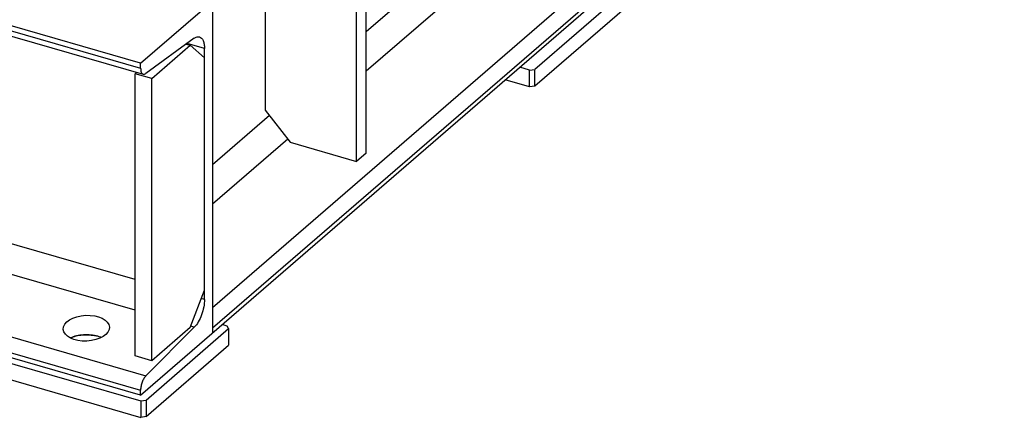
# Model space of a CAD drawing. Extents: x 0 to 594, y 0 to 420.
# Tile 47 of 93: x 502 to 553, y 142 to 163. Entities that reach past the tile are written whole.
import ezdxf

# ---------------------------------------------------------------- set-up
doc = ezdxf.new("R2010")
doc.units = 0
doc.header["$LTSCALE"] = 32.67
doc.layers.get('0').update_dxf_attribs({"linetype": 'CONTINUOUS'})
doc.layers.add('3_ALL_AXES', color=7, linetype='CONTINUOUS')

msp = doc.modelspace()

# ---------------------------------------------------------------- linework, layer by layer
at = {"color": 7, "linetype": 'CONTINUOUS'}
for p, q in [((508.368, 143.413), (553.368, 182.384)), ((508.368, 160.733), (522.243, 172.749)), ((520.122, 156.041), (520.122, 170.462)), ((519.622, 155.608), (519.622, 170.029)), ((508.368, 160.733), (479.356, 169.108)), ((479.49, 168.535), (508.501, 160.16)), ((514.859, 165.904), (514.859, 158.282)), ((534.211, 164.993), (528.911, 160.403)), ((512.118, 163.981), (512.118, 146.66)), ((534.211, 164.127), (528.911, 159.537)), ((511.164, 162.031), (508.644, 160.198)), ((508.943, 159.932), (510.943, 161.664)), ((510.74, 161.723), (510.943, 161.664)), ((511.693, 161.015), (510.943, 161.664)), ((511.693, 148.408), (511.693, 161.497)), ((508.368, 160.477), (508.368, 160.733)), ((508.077, 160.182), (508.164, 160.257)), ((508.943, 159.932), (508.077, 160.182)), ((508.077, 145.46), (508.077, 160.182)), ((528.637, 160.367), (528.118, 160.517)), ((528.637, 160.367), (528.911, 160.403)), ((528.637, 159.501), (528.637, 160.367)), ((528.911, 159.537), (528.911, 160.403)), ((508.943, 145.21), (508.943, 159.932)), ((528.637, 159.501), (527.368, 159.867)), ((528.911, 159.537), (528.637, 159.501)), ((514.859, 158.282), (516.158, 156.608)), ((516.158, 156.608), (519.622, 155.608)), ((520.122, 156.041), (519.622, 155.608)), ((508.368, 143.413), (479.356, 151.788)), ((510.943, 146.942), (511.693, 148.89)), ((508.644, 144.426), (511.164, 146.957)), ((508.651, 143.158), (512.951, 146.882)), ((510.943, 146.942), (508.943, 145.21)), ((512.878, 147.018), (512.618, 147.093)), ((512.951, 146.882), (512.878, 147.018)), ((512.951, 146.882), (512.951, 146.016)), ((499.198, 145.771), (508.378, 143.121)), ((508.651, 142.292), (512.951, 146.016)), ((508.943, 145.21), (508.077, 145.46)), ((499.198, 144.905), (508.378, 142.255)), ((508.368, 143.413), (508.368, 143.669)), ((508.378, 143.121), (508.651, 143.158)), ((508.651, 143.158), (508.651, 142.292)), ((508.378, 143.121), (508.378, 142.255)), ((508.651, 142.292), (508.378, 142.255))]:
    msp.add_line(p, q, dxfattribs=at)
at = {"color": 9, "linetype": 'CONTINUOUS'}
for p, q in [((512.118, 147.987), (549.14, 180.049)), ((512.118, 146.917), (549.618, 179.393)), ((479.356, 168.852), (508.368, 160.477)), ((525.082, 166.654), (520.122, 162.358)), ((526.034, 165.427), (520.122, 160.307)), ((511.693, 161.497), (510.788, 161.758)), ((515.082, 157.994), (512.118, 155.426)), ((508.077, 149.452), (483.38, 156.582)), ((516.034, 156.767), (512.118, 153.375)), ((508.077, 147.848), (482.824, 155.138)), ((479.632, 152.801), (508.644, 144.426)), ((479.356, 152.044), (508.368, 143.669)), ((511.693, 148.408), (511.526, 148.457)), ((511.164, 146.957), (510.97, 147.013))]:
    msp.add_line(p, q, dxfattribs=at)
at = {"color": 7, "linetype": 'CONTINUOUS'}
for points, knots in [([(511.164, 162.031), (511.207, 162.062), (511.293, 162.111), (511.395, 162.116), (511.437, 162.103)], [0, 0, 0, 0, 0.550149, 1, 1, 1, 1]), ([(511.437, 162.103), (511.477, 162.092), (511.558, 162.037), (511.637, 161.898), (511.684, 161.712), (511.693, 161.573), (511.693, 161.497)], [0, 0, 0, 0, 0.180688, 0.399534, 0.672988, 1, 1, 1, 1]), ([(508.368, 160.477), (508.368, 160.437), (508.372, 160.364), (508.397, 160.267), (508.438, 160.195), (508.48, 160.166), (508.501, 160.16)], [0, 0, 0, 0, 0.327018, 0.600467, 0.819312, 1, 1, 1, 1]), ([(508.501, 160.16), (508.523, 160.154), (508.577, 160.156), (508.621, 160.181), (508.644, 160.198)], [0, 0, 0, 0, 0.449843, 1, 1, 1, 1]), ([(511.693, 148.408), (511.693, 148.275), (511.662, 148), (511.553, 147.603), (511.39, 147.245), (511.244, 147.038), (511.164, 146.957)], [0, 0, 0, 0, 0.25334, 0.523951, 0.781849, 1, 1, 1, 1]), ([(508.644, 144.426), (508.602, 144.384), (508.526, 144.276), (508.441, 144.089), (508.384, 143.882), (508.368, 143.739), (508.368, 143.669)], [0, 0, 0, 0, 0.218151, 0.476049, 0.746661, 1, 1, 1, 1])]:
    msp.add_open_spline(points, degree=3, knots=knots, dxfattribs=at)
at = {"layer": '3_ALL_AXES', "color": 7, "linetype": 'CONTINUOUS'}
for centre, radius, start, end in [((505.629, 144.719), 1.835, 73.9151, 76.4719), ((505.673, 144.869), 1.678, 71.2061, 73.92), ((505.737, 145.055), 1.481, 67.1368, 71.2345)]:
    msp.add_arc(centre, radius, start, end, dxfattribs=at)
msp.add_ellipse((505.538, 146.906), major_axis=(1.2, 0.06), ratio=0.558974, dxfattribs=at)
for points, knots in [([(504.704, 146.394), (504.799, 146.439), (505.011, 146.511), (505.466, 146.581), (505.827, 146.558), (506.058, 146.502)], [0, 0, 0, 0, 0.228409, 0.482699, 1, 1, 1, 1]), ([(506.138, 146.481), (506.02, 146.515), (505.772, 146.56), (505.395, 146.568), (505.032, 146.517), (504.805, 146.442), (504.704, 146.394)], [0, 0, 0, 0, 0.251038, 0.514649, 0.770568, 1, 1, 1, 1]), ([(506.312, 146.42), (506.299, 146.426), (506.241, 146.449), (506.183, 146.468), (506.138, 146.481)], [0, 0, 0, 0, 0.242086, 1, 1, 1, 1])]:
    msp.add_open_spline(points, degree=3, knots=knots, dxfattribs=at)

doc.saveas('drawing.dxf')
